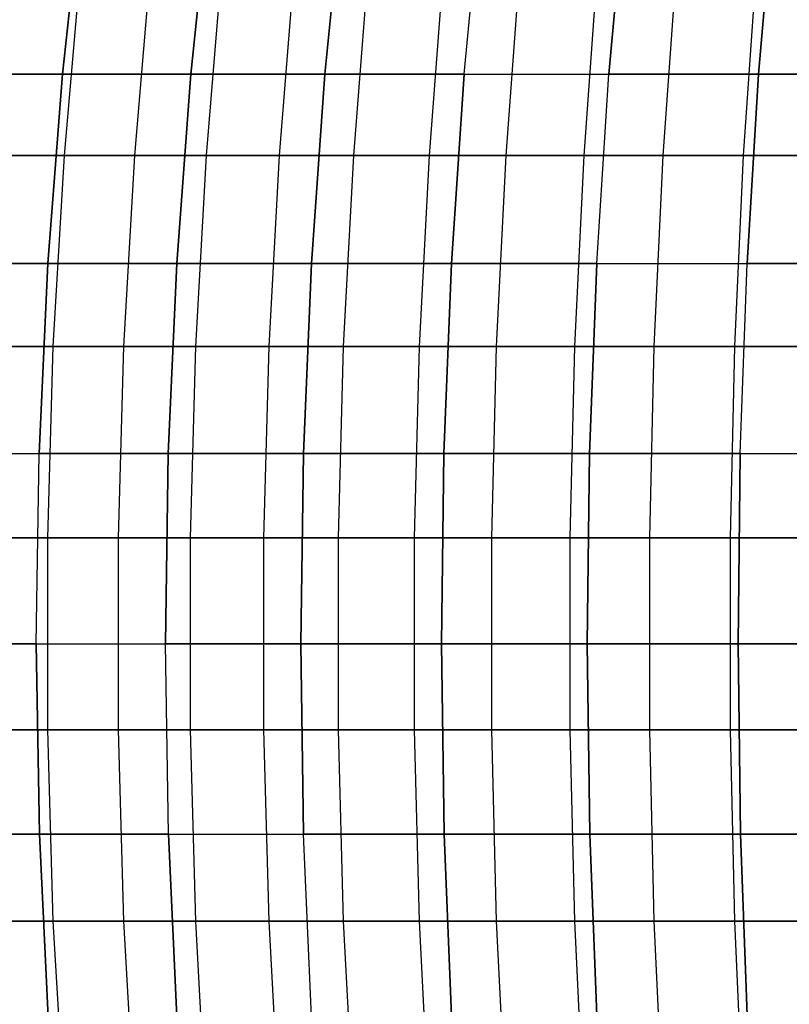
# Model space of a CAD drawing. Extents: x -125 to 125, y -143 to 0.
# Tile 102 of 241: x -42 to -32, y -88 to -75. Entities that reach past the tile are written whole.
import ezdxf

# ---------------------------------------------------------------- set-up
doc = ezdxf.new("R2010")
doc.units = 0
doc.header["$LTSCALE"] = 25.4
doc.layers.get('0').update_dxf_attribs({"linetype": 'CONTINUOUS'})

# ---------------------------------------------------------------- blocks, each defined once
blk = doc.blocks.new('NL2500026672_STL')
at = {"color": 0}
for p, q in [((-41.087, -75.535, -37.649), (-40.817, -73.067, -37.402)), ((-41.087, -75.535, -37.649), (-40.817, -73.067, -37.402)), ((-40.817, -73.067, 37.402), (-41.087, -75.535, 37.649)), ((-40.817, -73.067, 37.402), (-41.087, -75.535, 37.649)), ((-39.405, -75.535, -39.405), (-39.147, -73.067, -39.147)), ((-39.405, -75.535, -39.405), (-39.147, -73.067, -39.147)), ((-39.147, -73.067, 39.147), (-39.405, -75.535, 39.405)), ((-39.147, -73.067, 39.147), (-39.405, -75.535, 39.405)), ((-37.649, -75.535, -41.087), (-37.402, -73.067, -40.817)), ((-37.649, -75.535, -41.087), (-37.402, -73.067, -40.817)), ((-37.402, -73.067, 40.817), (-37.649, -75.535, 41.087)), ((-37.402, -73.067, 40.817), (-37.649, -75.535, 41.087)), ((-35.821, -75.535, -42.69), (-35.586, -73.067, -42.41)), ((-35.821, -75.535, -42.69), (-35.586, -73.067, -42.41)), ((-35.821, -75.535, 42.69), (-35.586, -73.067, 42.41)), ((-35.821, -75.535, 42.69), (-35.586, -73.067, 42.41)), ((-33.925, -75.535, -44.212), (-33.702, -73.067, -43.922)), ((-33.925, -75.535, -44.212), (-33.702, -73.067, -43.922)), ((-33.702, -73.067, 43.922), (-33.925, -75.535, 44.212)), ((-33.702, -73.067, 43.922), (-33.925, -75.535, 44.212)), ((-31.964, -75.535, -45.649), (-31.754, -73.067, -45.35)), ((-31.964, -75.535, -45.649), (-31.754, -73.067, -45.35)), ((-31.754, -73.067, 45.35), (-31.964, -75.535, 45.649)), ((-31.754, -73.067, 45.35), (-31.964, -75.535, 45.649)), ((-40.85, -74.103, -43.062), (-41.067, -76.597, -43.291)), ((-40.85, -74.103, -43.062), (-41.067, -76.597, -43.291)), ((-39.933, -74.103, 43.913), (-40.145, -76.597, 44.147)), ((-39.933, -74.103, 43.913), (-40.145, -76.597, 44.147)), ((-38.998, -74.103, -44.746), (-39.205, -76.597, -44.983)), ((-38.998, -74.103, -44.746), (-39.205, -76.597, -44.983)), ((-38.046, -74.103, 45.558), (-38.248, -76.597, 45.8)), ((-38.046, -74.103, 45.558), (-38.248, -76.597, 45.8)), ((-37.077, -74.103, -46.35), (-37.274, -76.597, -46.596)), ((-37.077, -74.103, -46.35), (-37.274, -76.597, -46.596)), ((-36.092, -74.103, 47.121), (-36.283, -76.597, 47.372)), ((-36.092, -74.103, 47.121), (-36.283, -76.597, 47.372)), ((-35.09, -74.103, -47.872), (-35.277, -76.597, -48.126)), ((-35.09, -74.103, -47.872), (-35.277, -76.597, -48.126)), ((-34.073, -74.103, 48.601), (-34.254, -76.597, 48.859)), ((-34.073, -74.103, 48.601), (-34.254, -76.597, 48.859)), ((-33.041, -74.103, -49.308), (-33.216, -76.597, -49.57)), ((-33.041, -74.103, -49.308), (-33.216, -76.597, -49.57)), ((-31.994, -74.103, 49.994), (-32.164, -76.597, 50.26)), ((-31.994, -74.103, 49.994), (-32.164, -76.597, 50.26)), ((-42.69, -75.535, -35.821), (-41.087, -75.535, -37.649)), ((-42.69, -75.535, -35.821), (-41.087, -75.535, -37.649)), ((-41.087, -75.535, 37.649), (-42.69, -75.535, 35.821)), ((-41.087, -75.535, 37.649), (-42.69, -75.535, 35.821)), ((-41.279, -78.016, -37.825), (-41.087, -75.535, -37.649)), ((-41.279, -78.016, -37.825), (-41.087, -75.535, -37.649)), ((-41.087, -75.535, 37.649), (-41.279, -78.016, 37.825)), ((-41.087, -75.535, 37.649), (-41.279, -78.016, 37.825)), ((-41.087, -75.535, -37.649), (-39.405, -75.535, -39.405)), ((-41.087, -75.535, -37.649), (-39.405, -75.535, -39.405)), ((-39.405, -75.535, 39.405), (-41.087, -75.535, 37.649)), ((-39.405, -75.535, 39.405), (-41.087, -75.535, 37.649)), ((-39.59, -78.016, -39.59), (-39.405, -75.535, -39.405)), ((-39.59, -78.016, -39.59), (-39.405, -75.535, -39.405)), ((-39.405, -75.535, 39.405), (-39.59, -78.016, 39.59)), ((-39.405, -75.535, 39.405), (-39.59, -78.016, 39.59)), ((-39.405, -75.535, -39.405), (-37.649, -75.535, -41.087)), ((-39.405, -75.535, -39.405), (-37.649, -75.535, -41.087)), ((-37.649, -75.535, 41.087), (-39.405, -75.535, 39.405)), ((-37.649, -75.535, 41.087), (-39.405, -75.535, 39.405)), ((-37.825, -78.016, -41.279), (-37.649, -75.535, -41.087)), ((-37.825, -78.016, -41.279), (-37.649, -75.535, -41.087)), ((-37.649, -75.535, 41.087), (-37.825, -78.016, 41.279)), ((-37.649, -75.535, 41.087), (-37.825, -78.016, 41.279)), ((-37.649, -75.535, -41.087), (-35.821, -75.535, -42.69)), ((-37.649, -75.535, -41.087), (-35.821, -75.535, -42.69)), ((-35.821, -75.535, 42.69), (-37.649, -75.535, 41.087)), ((-35.821, -75.535, 42.69), (-37.649, -75.535, 41.087)), ((-35.989, -78.016, -42.89), (-35.821, -75.535, -42.69)), ((-35.989, -78.016, -42.89), (-35.821, -75.535, -42.69)), ((-35.821, -75.535, 42.69), (-35.989, -78.016, 42.89)), ((-35.821, -75.535, 42.69), (-35.989, -78.016, 42.89)), ((-35.821, -75.535, -42.69), (-33.925, -75.535, -44.212)), ((-35.821, -75.535, -42.69), (-33.925, -75.535, -44.212)), ((-35.821, -75.535, 42.69), (-33.925, -75.535, 44.212)), ((-35.821, -75.535, 42.69), (-33.925, -75.535, 44.212)), ((-34.084, -78.016, -44.419), (-33.925, -75.535, -44.212)), ((-34.084, -78.016, -44.419), (-33.925, -75.535, -44.212)), ((-34.084, -78.016, 44.419), (-33.925, -75.535, 44.212)), ((-34.084, -78.016, 44.419), (-33.925, -75.535, 44.212)), ((-33.925, -75.535, -44.212), (-31.964, -75.535, -45.649)), ((-33.925, -75.535, -44.212), (-31.964, -75.535, -45.649)), ((-31.964, -75.535, 45.649), (-33.925, -75.535, 44.212)), ((-31.964, -75.535, 45.649), (-33.925, -75.535, 44.212)), ((-32.114, -78.016, -45.863), (-31.964, -75.535, -45.649)), ((-32.114, -78.016, -45.863), (-31.964, -75.535, -45.649)), ((-31.964, -75.535, 45.649), (-32.114, -78.016, 45.863)), ((-31.964, -75.535, 45.649), (-32.114, -78.016, 45.863)), ((-31.964, -75.535, -45.649), (-29.942, -75.535, -47)), ((-31.964, -75.535, -45.649), (-29.942, -75.535, -47)), ((-29.942, -75.535, 47), (-31.964, -75.535, 45.649)), ((-29.942, -75.535, 47), (-31.964, -75.535, 45.649)), ((-41.067, -76.597, -43.291), (-42.855, -76.597, -41.521)), ((-41.067, -76.597, -43.291), (-42.855, -76.597, -41.521)), ((-41.97, -76.597, 42.415), (-40.145, -76.597, 44.147)), ((-41.97, -76.597, 42.415), (-40.145, -76.597, 44.147)), ((-41.067, -76.597, -43.291), (-41.212, -79.101, -43.443)), ((-41.067, -76.597, -43.291), (-41.212, -79.101, -43.443)), ((-39.205, -76.597, -44.983), (-41.067, -76.597, -43.291)), ((-39.205, -76.597, -44.983), (-41.067, -76.597, -43.291)), ((-40.145, -76.597, 44.147), (-40.287, -79.101, 44.303)), ((-40.145, -76.597, 44.147), (-40.287, -79.101, 44.303)), ((-40.145, -76.597, 44.147), (-38.248, -76.597, 45.8)), ((-40.145, -76.597, 44.147), (-38.248, -76.597, 45.8)), ((-39.205, -76.597, -44.983), (-39.344, -79.101, -45.142)), ((-39.205, -76.597, -44.983), (-39.344, -79.101, -45.142)), ((-37.274, -76.597, -46.596), (-39.205, -76.597, -44.983)), ((-37.274, -76.597, -46.596), (-39.205, -76.597, -44.983)), ((-38.248, -76.597, 45.8), (-38.383, -79.101, 45.962)), ((-38.248, -76.597, 45.8), (-38.383, -79.101, 45.962)), ((-38.248, -76.597, 45.8), (-36.283, -76.597, 47.372)), ((-38.248, -76.597, 45.8), (-36.283, -76.597, 47.372)), ((-37.274, -76.597, -46.596), (-37.406, -79.101, -46.761)), ((-37.274, -76.597, -46.596), (-37.406, -79.101, -46.761)), ((-35.277, -76.597, -48.126), (-37.274, -76.597, -46.596)), ((-35.277, -76.597, -48.126), (-37.274, -76.597, -46.596)), ((-36.283, -76.597, 47.372), (-36.412, -79.101, 47.539)), ((-36.283, -76.597, 47.372), (-36.412, -79.101, 47.539)), ((-36.283, -76.597, 47.372), (-34.254, -76.597, 48.859)), ((-36.283, -76.597, 47.372), (-34.254, -76.597, 48.859)), ((-35.277, -76.597, -48.126), (-35.401, -79.101, -48.296)), ((-35.277, -76.597, -48.126), (-35.401, -79.101, -48.296)), ((-33.216, -76.597, -49.57), (-35.277, -76.597, -48.126)), ((-33.216, -76.597, -49.57), (-35.277, -76.597, -48.126)), ((-34.254, -76.597, 48.859), (-34.375, -79.101, 49.032)), ((-34.254, -76.597, 48.859), (-34.375, -79.101, 49.032)), ((-34.254, -76.597, 48.859), (-32.164, -76.597, 50.26)), ((-34.254, -76.597, 48.859), (-32.164, -76.597, 50.26)), ((-33.216, -76.597, -49.57), (-33.334, -79.101, -49.745)), ((-33.216, -76.597, -49.57), (-33.334, -79.101, -49.745)), ((-31.097, -76.597, -50.927), (-33.216, -76.597, -49.57)), ((-31.097, -76.597, -50.927), (-33.216, -76.597, -49.57)), ((-32.164, -76.597, 50.26), (-32.278, -79.101, 50.437)), ((-32.164, -76.597, 50.26), (-32.278, -79.101, 50.437)), ((-32.164, -76.597, 50.26), (-30.017, -76.597, 51.571)), ((-32.164, -76.597, 50.26), (-30.017, -76.597, 51.571)), ((-42.89, -78.016, -35.989), (-41.279, -78.016, -37.825)), ((-42.89, -78.016, -35.989), (-41.279, -78.016, -37.825)), ((-41.279, -78.016, 37.825), (-42.89, -78.016, 35.989)), ((-41.279, -78.016, 37.825), (-42.89, -78.016, 35.989)), ((-41.394, -80.506, -37.93), (-41.279, -78.016, -37.825)), ((-41.394, -80.506, -37.93), (-41.279, -78.016, -37.825)), ((-41.279, -78.016, 37.825), (-41.394, -80.506, 37.93)), ((-41.279, -78.016, 37.825), (-41.394, -80.506, 37.93)), ((-41.279, -78.016, -37.825), (-39.59, -78.016, -39.59)), ((-41.279, -78.016, -37.825), (-39.59, -78.016, -39.59)), ((-39.59, -78.016, 39.59), (-41.279, -78.016, 37.825)), ((-39.59, -78.016, 39.59), (-41.279, -78.016, 37.825)), ((-39.7, -80.506, -39.7), (-39.59, -78.016, -39.59)), ((-39.7, -80.506, -39.7), (-39.59, -78.016, -39.59)), ((-39.59, -78.016, 39.59), (-39.7, -80.506, 39.7)), ((-39.59, -78.016, 39.59), (-39.7, -80.506, 39.7)), ((-39.59, -78.016, -39.59), (-37.825, -78.016, -41.279)), ((-39.59, -78.016, -39.59), (-37.825, -78.016, -41.279)), ((-37.825, -78.016, 41.279), (-39.59, -78.016, 39.59)), ((-37.825, -78.016, 41.279), (-39.59, -78.016, 39.59)), ((-37.93, -80.506, -41.394), (-37.825, -78.016, -41.279)), ((-37.93, -80.506, -41.394), (-37.825, -78.016, -41.279)), ((-37.825, -78.016, 41.279), (-37.93, -80.506, 41.394)), ((-37.825, -78.016, 41.279), (-37.93, -80.506, 41.394)), ((-37.825, -78.016, -41.279), (-35.989, -78.016, -42.89)), ((-37.825, -78.016, -41.279), (-35.989, -78.016, -42.89)), ((-35.989, -78.016, 42.89), (-37.825, -78.016, 41.279)), ((-35.989, -78.016, 42.89), (-37.825, -78.016, 41.279)), ((-36.089, -80.506, -43.009), (-35.989, -78.016, -42.89)), ((-36.089, -80.506, -43.009), (-35.989, -78.016, -42.89)), ((-35.989, -78.016, 42.89), (-36.089, -80.506, 43.009)), ((-35.989, -78.016, 42.89), (-36.089, -80.506, 43.009)), ((-35.989, -78.016, -42.89), (-34.084, -78.016, -44.419)), ((-35.989, -78.016, -42.89), (-34.084, -78.016, -44.419)), ((-34.084, -78.016, 44.419), (-35.989, -78.016, 42.89)), ((-34.084, -78.016, 44.419), (-35.989, -78.016, 42.89)), ((-34.178, -80.506, -44.542), (-34.084, -78.016, -44.419)), ((-34.178, -80.506, -44.542), (-34.084, -78.016, -44.419)), ((-34.084, -78.016, 44.419), (-34.178, -80.506, 44.542)), ((-34.084, -78.016, 44.419), (-34.178, -80.506, 44.542)), ((-34.084, -78.016, -44.419), (-32.114, -78.016, -45.863)), ((-34.084, -78.016, -44.419), (-32.114, -78.016, -45.863)), ((-34.084, -78.016, 44.419), (-32.114, -78.016, 45.863)), ((-34.084, -78.016, 44.419), (-32.114, -78.016, 45.863)), ((-32.203, -80.506, -45.991), (-32.114, -78.016, -45.863)), ((-32.203, -80.506, -45.991), (-32.114, -78.016, -45.863)), ((-32.203, -80.506, 45.991), (-32.114, -78.016, 45.863)), ((-32.203, -80.506, 45.991), (-32.114, -78.016, 45.863)), ((-32.114, -78.016, -45.863), (-30.083, -78.016, -47.22)), ((-32.114, -78.016, -45.863), (-30.083, -78.016, -47.22)), ((-30.083, -78.016, 47.22), (-32.114, -78.016, 45.863)), ((-30.083, -78.016, 47.22), (-32.114, -78.016, 45.863)), ((-41.212, -79.101, -43.443), (-43.007, -79.101, -41.667)), ((-41.212, -79.101, -43.443), (-43.007, -79.101, -41.667)), ((-42.119, -79.101, 42.565), (-40.287, -79.101, 44.303)), ((-42.119, -79.101, 42.565), (-40.287, -79.101, 44.303)), ((-41.212, -79.101, -43.443), (-41.284, -81.612, -43.52)), ((-41.212, -79.101, -43.443), (-41.284, -81.612, -43.52)), ((-39.344, -79.101, -45.142), (-41.212, -79.101, -43.443)), ((-39.344, -79.101, -45.142), (-41.212, -79.101, -43.443)), ((-40.287, -79.101, 44.303), (-40.358, -81.612, 44.381)), ((-40.287, -79.101, 44.303), (-40.358, -81.612, 44.381)), ((-40.287, -79.101, 44.303), (-38.383, -79.101, 45.962)), ((-40.287, -79.101, 44.303), (-38.383, -79.101, 45.962)), ((-39.344, -79.101, -45.142), (-39.413, -81.612, -45.222)), ((-39.344, -79.101, -45.142), (-39.413, -81.612, -45.222)), ((-37.406, -79.101, -46.761), (-39.344, -79.101, -45.142)), ((-37.406, -79.101, -46.761), (-39.344, -79.101, -45.142)), ((-38.383, -79.101, 45.962), (-38.451, -81.612, 46.043)), ((-38.383, -79.101, 45.962), (-38.451, -81.612, 46.043)), ((-38.383, -79.101, 45.962), (-36.412, -79.101, 47.539)), ((-38.383, -79.101, 45.962), (-36.412, -79.101, 47.539)), ((-37.406, -79.101, -46.761), (-37.472, -81.612, -46.843)), ((-37.406, -79.101, -46.761), (-37.472, -81.612, -46.843)), ((-35.401, -79.101, -48.296), (-37.406, -79.101, -46.761)), ((-35.401, -79.101, -48.296), (-37.406, -79.101, -46.761)), ((-36.412, -79.101, 47.539), (-36.476, -81.612, 47.623)), ((-36.412, -79.101, 47.539), (-36.476, -81.612, 47.623)), ((-36.412, -79.101, 47.539), (-34.375, -79.101, 49.032)), ((-36.412, -79.101, 47.539), (-34.375, -79.101, 49.032)), ((-35.401, -79.101, -48.296), (-35.464, -81.612, -48.381)), ((-35.401, -79.101, -48.296), (-35.464, -81.612, -48.381)), ((-33.334, -79.101, -49.745), (-35.401, -79.101, -48.296)), ((-33.334, -79.101, -49.745), (-35.401, -79.101, -48.296)), ((-34.375, -79.101, 49.032), (-34.436, -81.612, 49.118)), ((-34.375, -79.101, 49.032), (-34.436, -81.612, 49.118)), ((-34.375, -79.101, 49.032), (-32.278, -79.101, 50.437)), ((-34.375, -79.101, 49.032), (-32.278, -79.101, 50.437)), ((-33.334, -79.101, -49.745), (-33.393, -81.612, -49.833)), ((-33.334, -79.101, -49.745), (-33.393, -81.612, -49.833)), ((-31.207, -79.101, -51.106), (-33.334, -79.101, -49.745)), ((-31.207, -79.101, -51.106), (-33.334, -79.101, -49.745)), ((-32.278, -79.101, 50.437), (-32.334, -81.612, 50.526)), ((-32.278, -79.101, 50.437), (-32.334, -81.612, 50.526)), ((-32.278, -79.101, 50.437), (-30.123, -79.101, 51.753)), ((-32.278, -79.101, 50.437), (-30.123, -79.101, 51.753)), ((-43.009, -80.506, -36.089), (-41.394, -80.506, -37.93)), ((-43.009, -80.506, -36.089), (-41.394, -80.506, -37.93)), ((-43.009, -80.506, 36.089), (-41.394, -80.506, 37.93)), ((-43.009, -80.506, 36.089), (-41.394, -80.506, 37.93)), ((-41.431, -83, -37.965), (-41.394, -80.506, -37.93)), ((-41.431, -83, -37.965), (-41.394, -80.506, -37.93)), ((-41.431, -83, 37.965), (-41.394, -80.506, 37.93)), ((-41.431, -83, 37.965), (-41.394, -80.506, 37.93)), ((-41.394, -80.506, -37.93), (-39.7, -80.506, -39.7)), ((-41.394, -80.506, -37.93), (-39.7, -80.506, -39.7)), ((-39.7, -80.506, 39.7), (-41.394, -80.506, 37.93)), ((-39.7, -80.506, 39.7), (-41.394, -80.506, 37.93)), ((-39.736, -83, -39.736), (-39.7, -80.506, -39.7)), ((-39.736, -83, -39.736), (-39.7, -80.506, -39.7)), ((-39.7, -80.506, 39.7), (-39.736, -83, 39.736)), ((-39.7, -80.506, 39.7), (-39.736, -83, 39.736)), ((-39.7, -80.506, -39.7), (-37.93, -80.506, -41.394)), ((-39.7, -80.506, -39.7), (-37.93, -80.506, -41.394)), ((-37.93, -80.506, 41.394), (-39.7, -80.506, 39.7)), ((-37.93, -80.506, 41.394), (-39.7, -80.506, 39.7)), ((-37.965, -83, -41.431), (-37.93, -80.506, -41.394)), ((-37.965, -83, -41.431), (-37.93, -80.506, -41.394)), ((-37.93, -80.506, 41.394), (-37.965, -83, 41.431)), ((-37.93, -80.506, 41.394), (-37.965, -83, 41.431)), ((-37.93, -80.506, -41.394), (-36.089, -80.506, -43.009)), ((-37.93, -80.506, -41.394), (-36.089, -80.506, -43.009)), ((-36.089, -80.506, 43.009), (-37.93, -80.506, 41.394)), ((-36.089, -80.506, 43.009), (-37.93, -80.506, 41.394)), ((-36.121, -83, -43.048), (-36.089, -80.506, -43.009)), ((-36.121, -83, -43.048), (-36.089, -80.506, -43.009)), ((-36.089, -80.506, 43.009), (-36.121, -83, 43.048)), ((-36.089, -80.506, 43.009), (-36.121, -83, 43.048)), ((-36.089, -80.506, -43.009), (-34.178, -80.506, -44.542)), ((-36.089, -80.506, -43.009), (-34.178, -80.506, -44.542)), ((-34.178, -80.506, 44.542), (-36.089, -80.506, 43.009)), ((-34.178, -80.506, 44.542), (-36.089, -80.506, 43.009)), ((-34.209, -83, -44.582), (-34.178, -80.506, -44.542)), ((-34.209, -83, -44.582), (-34.178, -80.506, -44.542)), ((-34.178, -80.506, 44.542), (-34.209, -83, 44.582)), ((-34.178, -80.506, 44.542), (-34.209, -83, 44.582)), ((-34.178, -80.506, -44.542), (-32.203, -80.506, -45.991)), ((-34.178, -80.506, -44.542), (-32.203, -80.506, -45.991)), ((-32.203, -80.506, 45.991), (-34.178, -80.506, 44.542)), ((-32.203, -80.506, 45.991), (-34.178, -80.506, 44.542)), ((-32.232, -83, -46.032), (-32.203, -80.506, -45.991)), ((-32.232, -83, -46.032), (-32.203, -80.506, -45.991)), ((-32.203, -80.506, 45.991), (-32.232, -83, 46.032)), ((-32.203, -80.506, 45.991), (-32.232, -83, 46.032)), ((-32.203, -80.506, -45.991), (-30.166, -80.506, -47.352)), ((-32.203, -80.506, -45.991), (-30.166, -80.506, -47.352)), ((-32.203, -80.506, 45.991), (-30.166, -80.506, 47.352)), ((-32.203, -80.506, 45.991), (-30.166, -80.506, 47.352)), ((-41.284, -81.612, -43.52), (-43.082, -81.612, -41.741)), ((-41.284, -81.612, -43.52), (-43.082, -81.612, -41.741)), ((-42.193, -81.612, 42.64), (-40.358, -81.612, 44.381)), ((-42.193, -81.612, 42.64), (-40.358, -81.612, 44.381)), ((-41.284, -81.612, -43.52), (-41.285, -84.125, -43.52)), ((-41.284, -81.612, -43.52), (-41.285, -84.125, -43.52)), ((-39.413, -81.612, -45.222), (-41.284, -81.612, -43.52)), ((-39.413, -81.612, -45.222), (-41.284, -81.612, -43.52)), ((-40.358, -81.612, 44.381), (-38.451, -81.612, 46.043)), ((-40.358, -81.612, 44.381), (-38.451, -81.612, 46.043)), ((-40.358, -81.612, 44.381), (-40.358, -84.125, 44.381)), ((-40.358, -81.612, 44.381), (-40.358, -84.125, 44.381)), ((-37.472, -81.612, -46.843), (-39.413, -81.612, -45.222)), ((-39.413, -81.612, -45.222), (-39.413, -84.125, -45.222)), ((-37.472, -81.612, -46.843), (-39.413, -81.612, -45.222)), ((-39.413, -81.612, -45.222), (-39.413, -84.125, -45.222)), ((-38.451, -81.612, 46.043), (-36.476, -81.612, 47.623)), ((-38.451, -81.612, 46.043), (-36.476, -81.612, 47.623)), ((-38.451, -81.612, 46.043), (-38.451, -84.125, 46.043)), ((-38.451, -81.612, 46.043), (-38.451, -84.125, 46.043)), ((-35.464, -81.612, -48.381), (-37.472, -81.612, -46.843)), ((-37.472, -81.612, -46.843), (-37.472, -84.125, -46.843)), ((-35.464, -81.612, -48.381), (-37.472, -81.612, -46.843)), ((-37.472, -81.612, -46.843), (-37.472, -84.125, -46.843)), ((-36.476, -81.612, 47.623), (-34.436, -81.612, 49.118)), ((-36.476, -81.612, 47.623), (-34.436, -81.612, 49.118)), ((-36.476, -81.612, 47.623), (-36.476, -84.125, 47.623)), ((-36.476, -81.612, 47.623), (-36.476, -84.125, 47.623)), ((-33.393, -81.612, -49.833), (-35.464, -81.612, -48.381)), ((-35.464, -81.612, -48.381), (-35.464, -84.125, -48.381)), ((-33.393, -81.612, -49.833), (-35.464, -81.612, -48.381)), ((-35.464, -81.612, -48.381), (-35.464, -84.125, -48.381)), ((-34.436, -81.612, 49.118), (-32.334, -81.612, 50.526)), ((-34.436, -81.612, 49.118), (-32.334, -81.612, 50.526)), ((-34.436, -81.612, 49.118), (-34.436, -84.125, 49.118)), ((-34.436, -81.612, 49.118), (-34.436, -84.125, 49.118)), ((-31.262, -81.612, -51.197), (-33.393, -81.612, -49.833)), ((-33.393, -81.612, -49.833), (-33.393, -84.125, -49.833)), ((-31.262, -81.612, -51.197), (-33.393, -81.612, -49.833)), ((-33.393, -81.612, -49.833), (-33.393, -84.125, -49.833)), ((-32.334, -81.612, 50.526), (-32.335, -84.125, 50.526)), ((-32.334, -81.612, 50.526), (-32.335, -84.125, 50.526)), ((-32.334, -81.612, 50.526), (-30.176, -81.612, 51.844)), ((-32.334, -81.612, 50.526), (-30.176, -81.612, 51.844)), ((-43.048, -83, -36.121), (-41.431, -83, -37.965)), ((-43.048, -83, -36.121), (-41.431, -83, -37.965)), ((-41.431, -83, 37.965), (-43.048, -83, 36.121)), ((-41.431, -83, 37.965), (-43.048, -83, 36.121)), ((-41.39, -85.494, -37.927), (-41.431, -83, -37.965)), ((-41.431, -83, -37.965), (-39.736, -83, -39.736)), ((-41.39, -85.494, -37.927), (-41.431, -83, -37.965)), ((-41.431, -83, -37.965), (-39.736, -83, -39.736)), ((-41.431, -83, 37.965), (-41.39, -85.494, 37.927)), ((-41.431, -83, 37.965), (-39.736, -83, 39.736)), ((-41.431, -83, 37.965), (-39.736, -83, 39.736)), ((-41.431, -83, 37.965), (-41.39, -85.494, 37.927)), ((-39.697, -85.494, -39.697), (-39.736, -83, -39.736)), ((-39.736, -83, -39.736), (-37.965, -83, -41.431)), ((-39.697, -85.494, -39.697), (-39.736, -83, -39.736)), ((-39.736, -83, -39.736), (-37.965, -83, -41.431)), ((-39.697, -85.494, 39.697), (-39.736, -83, 39.736)), ((-37.965, -83, 41.431), (-39.736, -83, 39.736)), ((-39.697, -85.494, 39.697), (-39.736, -83, 39.736)), ((-37.965, -83, 41.431), (-39.736, -83, 39.736)), ((-37.927, -85.494, -41.39), (-37.965, -83, -41.431)), ((-37.965, -83, -41.431), (-36.121, -83, -43.048)), ((-37.927, -85.494, -41.39), (-37.965, -83, -41.431)), ((-37.965, -83, -41.431), (-36.121, -83, -43.048)), ((-36.121, -83, 43.048), (-37.965, -83, 41.431)), ((-37.965, -83, 41.431), (-37.927, -85.494, 41.39)), ((-37.965, -83, 41.431), (-37.927, -85.494, 41.39)), ((-36.121, -83, 43.048), (-37.965, -83, 41.431)), ((-36.086, -85.494, -43.005), (-36.121, -83, -43.048)), ((-36.121, -83, -43.048), (-34.209, -83, -44.582)), ((-36.086, -85.494, -43.005), (-36.121, -83, -43.048)), ((-36.121, -83, -43.048), (-34.209, -83, -44.582)), ((-34.209, -83, 44.582), (-36.121, -83, 43.048)), ((-36.121, -83, 43.048), (-36.086, -85.494, 43.005)), ((-34.209, -83, 44.582), (-36.121, -83, 43.048)), ((-36.121, -83, 43.048), (-36.086, -85.494, 43.005)), ((-34.176, -85.494, -44.538), (-34.209, -83, -44.582)), ((-34.209, -83, -44.582), (-32.232, -83, -46.032)), ((-34.176, -85.494, -44.538), (-34.209, -83, -44.582)), ((-34.209, -83, -44.582), (-32.232, -83, -46.032)), ((-32.232, -83, 46.032), (-34.209, -83, 44.582)), ((-34.209, -83, 44.582), (-34.176, -85.494, 44.538)), ((-32.232, -83, 46.032), (-34.209, -83, 44.582)), ((-34.209, -83, 44.582), (-34.176, -85.494, 44.538)), ((-32.2, -85.494, -45.987), (-32.232, -83, -46.032)), ((-32.232, -83, -46.032), (-30.193, -83, -47.394)), ((-32.2, -85.494, -45.987), (-32.232, -83, -46.032)), ((-32.232, -83, -46.032), (-30.193, -83, -47.394)), ((-30.193, -83, 47.394), (-32.232, -83, 46.032)), ((-32.232, -83, 46.032), (-32.2, -85.494, 45.987)), ((-30.193, -83, 47.394), (-32.232, -83, 46.032)), ((-32.232, -83, 46.032), (-32.2, -85.494, 45.987)), ((-41.285, -84.125, -43.52), (-43.083, -84.125, -41.741)), ((-41.285, -84.125, -43.52), (-43.083, -84.125, -41.741)), ((-42.193, -84.125, 42.64), (-40.358, -84.125, 44.381)), ((-42.193, -84.125, 42.64), (-40.358, -84.125, 44.381)), ((-39.413, -84.125, -45.222), (-41.285, -84.125, -43.52)), ((-41.285, -84.125, -43.52), (-41.212, -86.636, -43.444)), ((-39.413, -84.125, -45.222), (-41.285, -84.125, -43.52)), ((-41.285, -84.125, -43.52), (-41.212, -86.636, -43.444)), ((-40.358, -84.125, 44.381), (-38.451, -84.125, 46.043)), ((-40.358, -84.125, 44.381), (-38.451, -84.125, 46.043)), ((-40.358, -84.125, 44.381), (-40.287, -86.636, 44.303)), ((-40.358, -84.125, 44.381), (-40.287, -86.636, 44.303)), ((-37.472, -84.125, -46.843), (-39.413, -84.125, -45.222)), ((-39.413, -84.125, -45.222), (-39.344, -86.636, -45.143)), ((-37.472, -84.125, -46.843), (-39.413, -84.125, -45.222)), ((-39.413, -84.125, -45.222), (-39.344, -86.636, -45.143)), ((-38.451, -84.125, 46.043), (-36.476, -84.125, 47.623)), ((-38.451, -84.125, 46.043), (-36.476, -84.125, 47.623)), ((-38.451, -84.125, 46.043), (-38.384, -86.636, 45.962)), ((-38.451, -84.125, 46.043), (-38.384, -86.636, 45.962)), ((-35.464, -84.125, -48.381), (-37.472, -84.125, -46.843)), ((-37.472, -84.125, -46.843), (-37.406, -86.636, -46.761)), ((-35.464, -84.125, -48.381), (-37.472, -84.125, -46.843)), ((-37.472, -84.125, -46.843), (-37.406, -86.636, -46.761)), ((-36.476, -84.125, 47.623), (-34.436, -84.125, 49.118)), ((-36.476, -84.125, 47.623), (-34.436, -84.125, 49.118)), ((-36.476, -84.125, 47.623), (-36.412, -86.636, 47.54)), ((-36.476, -84.125, 47.623), (-36.412, -86.636, 47.54)), ((-33.393, -84.125, -49.833), (-35.464, -84.125, -48.381)), ((-35.464, -84.125, -48.381), (-35.402, -86.636, -48.297)), ((-33.393, -84.125, -49.833), (-35.464, -84.125, -48.381)), ((-35.464, -84.125, -48.381), (-35.402, -86.636, -48.297)), ((-34.436, -84.125, 49.118), (-32.335, -84.125, 50.526)), ((-34.436, -84.125, 49.118), (-32.335, -84.125, 50.526)), ((-34.436, -84.125, 49.118), (-34.376, -86.636, 49.032)), ((-34.436, -84.125, 49.118), (-34.376, -86.636, 49.032)), ((-31.262, -84.125, -51.197), (-33.393, -84.125, -49.833)), ((-33.393, -84.125, -49.833), (-33.334, -86.636, -49.746)), ((-31.262, -84.125, -51.197), (-33.393, -84.125, -49.833)), ((-33.393, -84.125, -49.833), (-33.334, -86.636, -49.746)), ((-32.335, -84.125, 50.526), (-30.176, -84.125, 51.845)), ((-32.335, -84.125, 50.526), (-30.176, -84.125, 51.845)), ((-32.335, -84.125, 50.526), (-32.278, -86.636, 50.438)), ((-32.335, -84.125, 50.526), (-32.278, -86.636, 50.438)), ((-43.005, -85.494, -36.086), (-41.39, -85.494, -37.927)), ((-43.005, -85.494, -36.086), (-41.39, -85.494, -37.927)), ((-41.39, -85.494, 37.927), (-43.005, -85.494, 36.086)), ((-41.39, -85.494, 37.927), (-43.005, -85.494, 36.086)), ((-41.272, -87.984, -37.819), (-41.39, -85.494, -37.927)), ((-41.39, -85.494, -37.927), (-39.697, -85.494, -39.697)), ((-41.272, -87.984, -37.819), (-41.39, -85.494, -37.927)), ((-41.39, -85.494, -37.927), (-39.697, -85.494, -39.697)), ((-39.697, -85.494, 39.697), (-41.39, -85.494, 37.927)), ((-41.39, -85.494, 37.927), (-41.272, -87.984, 37.819)), ((-39.697, -85.494, 39.697), (-41.39, -85.494, 37.927)), ((-41.39, -85.494, 37.927), (-41.272, -87.984, 37.819)), ((-39.583, -87.984, -39.583), (-39.697, -85.494, -39.697)), ((-39.697, -85.494, -39.697), (-37.927, -85.494, -41.39)), ((-39.583, -87.984, -39.583), (-39.697, -85.494, -39.697)), ((-39.697, -85.494, -39.697), (-37.927, -85.494, -41.39)), ((-39.697, -85.494, 39.697), (-39.583, -87.984, 39.583)), ((-39.697, -85.494, 39.697), (-37.927, -85.494, 41.39)), ((-39.697, -85.494, 39.697), (-37.927, -85.494, 41.39)), ((-39.697, -85.494, 39.697), (-39.583, -87.984, 39.583)), ((-37.819, -87.984, -41.272), (-37.927, -85.494, -41.39)), ((-37.927, -85.494, -41.39), (-36.086, -85.494, -43.005)), ((-37.819, -87.984, -41.272), (-37.927, -85.494, -41.39)), ((-37.927, -85.494, -41.39), (-36.086, -85.494, -43.005)), ((-37.819, -87.984, 41.272), (-37.927, -85.494, 41.39)), ((-36.086, -85.494, 43.005), (-37.927, -85.494, 41.39)), ((-37.819, -87.984, 41.272), (-37.927, -85.494, 41.39)), ((-36.086, -85.494, 43.005), (-37.927, -85.494, 41.39)), ((-35.983, -87.984, -42.882), (-36.086, -85.494, -43.005)), ((-36.086, -85.494, -43.005), (-34.176, -85.494, -44.538)), ((-35.983, -87.984, -42.882), (-36.086, -85.494, -43.005)), ((-36.086, -85.494, -43.005), (-34.176, -85.494, -44.538)), ((-34.176, -85.494, 44.538), (-36.086, -85.494, 43.005)), ((-36.086, -85.494, 43.005), (-35.983, -87.984, 42.882)), ((-36.086, -85.494, 43.005), (-35.983, -87.984, 42.882)), ((-34.176, -85.494, 44.538), (-36.086, -85.494, 43.005)), ((-34.078, -87.984, -44.411), (-34.176, -85.494, -44.538)), ((-34.176, -85.494, -44.538), (-32.2, -85.494, -45.987)), ((-34.078, -87.984, -44.411), (-34.176, -85.494, -44.538)), ((-34.176, -85.494, -44.538), (-32.2, -85.494, -45.987)), ((-32.2, -85.494, 45.987), (-34.176, -85.494, 44.538)), ((-34.176, -85.494, 44.538), (-34.078, -87.984, 44.411)), ((-32.2, -85.494, 45.987), (-34.176, -85.494, 44.538)), ((-34.176, -85.494, 44.538), (-34.078, -87.984, 44.411)), ((-32.108, -87.984, -45.855), (-32.2, -85.494, -45.987)), ((-32.2, -85.494, -45.987), (-30.164, -85.494, -47.348)), ((-32.108, -87.984, -45.855), (-32.2, -85.494, -45.987)), ((-32.2, -85.494, -45.987), (-30.164, -85.494, -47.348)), ((-30.164, -85.494, 47.348), (-32.2, -85.494, 45.987)), ((-32.2, -85.494, 45.987), (-32.108, -87.984, 45.855)), ((-30.164, -85.494, 47.348), (-32.2, -85.494, 45.987)), ((-32.2, -85.494, 45.987), (-32.108, -87.984, 45.855)), ((-41.212, -86.636, -43.444), (-43.007, -86.636, -41.668)), ((-41.212, -86.636, -43.444), (-43.007, -86.636, -41.668)), ((-42.119, -86.636, 42.566), (-40.287, -86.636, 44.303)), ((-42.119, -86.636, 42.566), (-40.287, -86.636, 44.303)), ((-39.344, -86.636, -45.143), (-41.212, -86.636, -43.444)), ((-41.212, -86.636, -43.444), (-41.068, -89.141, -43.292)), ((-39.344, -86.636, -45.143), (-41.212, -86.636, -43.444)), ((-41.212, -86.636, -43.444), (-41.068, -89.141, -43.292)), ((-40.287, -86.636, 44.303), (-38.384, -86.636, 45.962)), ((-40.287, -86.636, 44.303), (-38.384, -86.636, 45.962)), ((-40.287, -86.636, 44.303), (-40.146, -89.141, 44.148)), ((-40.287, -86.636, 44.303), (-40.146, -89.141, 44.148)), ((-37.406, -86.636, -46.761), (-39.344, -86.636, -45.143)), ((-39.344, -86.636, -45.143), (-39.206, -89.141, -44.985)), ((-37.406, -86.636, -46.761), (-39.344, -86.636, -45.143)), ((-39.344, -86.636, -45.143), (-39.206, -89.141, -44.985)), ((-38.384, -86.636, 45.962), (-36.412, -86.636, 47.54)), ((-38.384, -86.636, 45.962), (-36.412, -86.636, 47.54)), ((-38.384, -86.636, 45.962), (-38.249, -89.141, 45.801)), ((-38.384, -86.636, 45.962), (-38.249, -89.141, 45.801)), ((-35.402, -86.636, -48.297), (-37.406, -86.636, -46.761)), ((-37.406, -86.636, -46.761), (-37.275, -89.141, -46.597)), ((-35.402, -86.636, -48.297), (-37.406, -86.636, -46.761)), ((-37.406, -86.636, -46.761), (-37.275, -89.141, -46.597)), ((-36.412, -86.636, 47.54), (-34.376, -86.636, 49.032)), ((-36.412, -86.636, 47.54), (-34.376, -86.636, 49.032)), ((-36.412, -86.636, 47.54), (-36.284, -89.141, 47.373)), ((-36.412, -86.636, 47.54), (-36.284, -89.141, 47.373)), ((-33.334, -86.636, -49.746), (-35.402, -86.636, -48.297)), ((-35.402, -86.636, -48.297), (-35.278, -89.141, -48.127)), ((-33.334, -86.636, -49.746), (-35.402, -86.636, -48.297)), ((-35.402, -86.636, -48.297), (-35.278, -89.141, -48.127)), ((-34.376, -86.636, 49.032), (-32.278, -86.636, 50.438)), ((-34.376, -86.636, 49.032), (-32.278, -86.636, 50.438)), ((-34.376, -86.636, 49.032), (-34.255, -89.141, 48.86)), ((-34.376, -86.636, 49.032), (-34.255, -89.141, 48.86)), ((-31.208, -86.636, -51.107), (-33.334, -86.636, -49.746)), ((-33.334, -86.636, -49.746), (-33.217, -89.141, -49.572)), ((-31.208, -86.636, -51.107), (-33.334, -86.636, -49.746)), ((-33.334, -86.636, -49.746), (-33.217, -89.141, -49.572)), ((-32.278, -86.636, 50.438), (-30.123, -86.636, 51.754)), ((-32.278, -86.636, 50.438), (-30.123, -86.636, 51.754)), ((-32.278, -86.636, 50.438), (-32.165, -89.141, 50.261)), ((-32.278, -86.636, 50.438), (-32.165, -89.141, 50.261))]:
    blk.add_line(p, q, dxfattribs=at)

msp = doc.modelspace()

# ---------------------------------------------------------------- block references
at = {"color": 253}
msp.add_blockref('NL2500026672_STL', (0, 0), dxfattribs=at)

doc.saveas('drawing.dxf')
